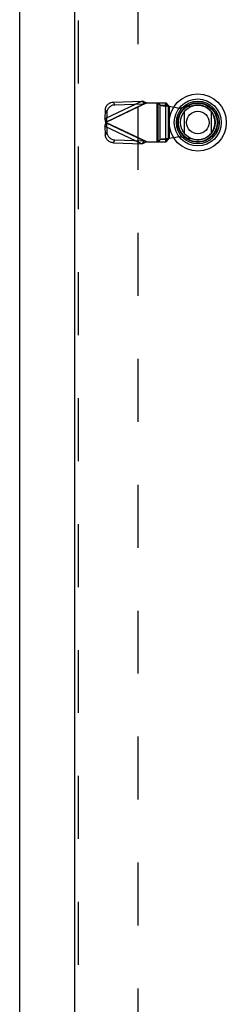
# Model space of a CAD drawing. Header units: inches. Extents: x 0 to 221, y 0 to 143.
# Tile 94 of 256: x 66.67 to 70.66, y 52.44 to 71.43. Entities that reach past the tile are written whole.
import ezdxf

# ---------------------------------------------------------------- set-up
doc = ezdxf.new("R2010")
doc.units = ezdxf.units.IN
doc.header["$LTSCALE"] = 12.142857
doc.header["$MEASUREMENT"] = 0
doc.linetypes.add('HIDDEN', pattern=[0.2, 0.1, -0.1])
for name, color, linetype in [('DEFAULT_2', 8, 'HIDDEN'), ('LEFTHAND_DOOR_ASSEMBLY', 7, 'CONTINUOUS'), ('RIGHTHAND_DOOR_ASSEMBLY', 7, 'CONTINUOUS')]:
    doc.layers.add(name, color=color, linetype=linetype)

msp = doc.modelspace()

# ---------------------------------------------------------------- linework, layer by layer
at = {"layer": 'DEFAULT_2', "color": 8, "linetype": 'HIDDEN'}
msp.add_line((68.947, 103.744), (68.947, 35.147), dxfattribs=at)
at = {"layer": 'LEFTHAND_DOOR_ASSEMBLY', "color": 3, "linetype": 'Continuous'}
msp.add_line((66.665, 105.121), (66.665, 33.771), dxfattribs=at)
at = {"layer": 'RIGHTHAND_DOOR_ASSEMBLY', "color": 3, "linetype": 'Continuous'}
msp.add_line((67.729, 33.771), (67.729, 105.121), dxfattribs=at)
at = {"layer": 'RIGHTHAND_DOOR_ASSEMBLY', "color": 8, "linetype": 'HIDDEN'}
for p, q in [((67.804, 33.771), (67.804, 105.121)), ((69.033, 69.86), (68.312, 69.517)), ((69.118, 69.822), (68.33, 69.448)), ((68.339, 69.46), (69.06, 69.803)), ((68.478, 69.841), (69.033, 69.86)), ((68.505, 69.785), (68.478, 69.841)), ((68.505, 69.785), (69.06, 69.803)), ((69.033, 69.86), (69.06, 69.803)), ((69.098, 69.815), (69.079, 69.809)), ((69.118, 69.822), (69.098, 69.815)), ((69.118, 69.822), (69.492, 69.822)), ((69.315, 69.822), (69.315, 69.074)), ((69.334, 69.822), (69.334, 69.074)), ((69.337, 69.822), (69.377, 69.78)), ((69.377, 69.78), (69.531, 69.78)), ((69.377, 69.115), (69.377, 69.78)), ((69.489, 69.074), (69.489, 69.822)), ((69.531, 69.78), (69.492, 69.822)), ((69.531, 69.78), (69.531, 69.115)), ((69.551, 69.761), (69.748, 69.723)), ((69.551, 69.761), (69.551, 69.134)), ((69.748, 69.723), (70.042, 69.777)), ((68.318, 69.69), (68.312, 69.517)), ((68.339, 69.46), (68.312, 69.517)), ((68.318, 69.69), (68.345, 69.633)), ((68.345, 69.633), (68.339, 69.46)), ((68.312, 69.378), (68.339, 69.435)), ((68.312, 69.378), (69.033, 69.036)), ((68.312, 69.378), (68.318, 69.206)), ((69.118, 69.074), (68.33, 69.448)), ((69.06, 69.092), (68.339, 69.435)), ((68.339, 69.435), (68.345, 69.262)), ((68.345, 69.262), (68.318, 69.206)), ((69.551, 69.134), (69.516, 69.131)), ((69.748, 69.172), (69.551, 69.134)), ((70.042, 69.118), (69.748, 69.172)), ((68.478, 69.054), (68.505, 69.11)), ((68.478, 69.054), (69.033, 69.036)), ((68.505, 69.11), (69.06, 69.092)), ((69.06, 69.092), (69.033, 69.036)), ((69.118, 69.074), (69.492, 69.074)), ((69.377, 69.115), (69.337, 69.074)), ((69.531, 69.115), (69.377, 69.115)), ((69.492, 69.074), (69.531, 69.115))]:
    msp.add_line(p, q, dxfattribs=at)
at = {"layer": 'RIGHTHAND_DOOR_ASSEMBLY', "color": 7, "linetype": 'Continuous'}
for p, q in [((69.848, 69.23), (69.848, 69.661)), ((70.36, 69.661), (70.36, 69.23))]:
    msp.add_line(p, q, dxfattribs=at)
at = {"layer": 'RIGHTHAND_DOOR_ASSEMBLY', "color": 8, "linetype": 'HIDDEN'}
for points in [[(68.318, 69.69), (68.32, 69.704), (68.322, 69.718), (68.326, 69.732), (68.332, 69.746), (68.339, 69.759), (68.347, 69.772), (68.357, 69.784), (68.367, 69.795), (68.379, 69.805), (68.391, 69.814), (68.405, 69.822), (68.419, 69.828), (68.433, 69.834), (68.448, 69.838), (68.463, 69.84), (68.478, 69.841)], [(68.505, 69.785), (68.49, 69.783), (68.475, 69.781), (68.46, 69.777), (68.446, 69.772), (68.432, 69.765), (68.418, 69.757), (68.406, 69.748), (68.394, 69.738), (68.384, 69.727), (68.374, 69.715), (68.366, 69.703), (68.359, 69.689), (68.353, 69.676), (68.349, 69.662), (68.346, 69.647), (68.345, 69.633)], [(69.033, 69.86), (69.047, 69.854), (69.061, 69.848), (69.075, 69.841), (69.089, 69.835), (69.103, 69.828), (69.118, 69.822)], [(69.079, 69.809), (69.07, 69.806), (69.06, 69.803)], [(69.377, 69.78), (69.381, 69.778), (69.386, 69.777), (69.394, 69.776), (69.402, 69.774), (69.413, 69.773), (69.424, 69.772), (69.437, 69.77), (69.451, 69.769), (69.466, 69.768), (69.482, 69.766), (69.499, 69.765), (69.516, 69.764), (69.551, 69.761)], [(69.531, 69.78), (69.532, 69.777), (69.534, 69.775), (69.536, 69.773), (69.538, 69.77), (69.541, 69.768), (69.544, 69.766), (69.547, 69.763), (69.551, 69.761)], [(68.33, 69.448), (68.324, 69.471), (68.321, 69.483), (68.318, 69.495), (68.315, 69.506), (68.312, 69.517)], [(68.312, 69.378), (68.315, 69.389), (68.318, 69.4), (68.321, 69.412)], [(68.321, 69.412), (68.327, 69.436), (68.33, 69.448)], [(68.339, 69.46), (68.338, 69.458), (68.336, 69.456), (68.335, 69.454), (68.333, 69.452), (68.33, 69.448)], [(68.33, 69.448), (68.332, 69.445), (68.335, 69.441)], [(68.335, 69.441), (68.336, 69.439), (68.338, 69.437), (68.339, 69.435)], [(68.478, 69.054), (68.463, 69.055), (68.448, 69.058), (68.433, 69.062), (68.419, 69.067), (68.405, 69.073), (68.391, 69.081), (68.379, 69.09), (68.367, 69.1), (68.357, 69.111), (68.347, 69.123), (68.339, 69.136), (68.332, 69.149), (68.326, 69.163), (68.322, 69.177), (68.32, 69.191), (68.318, 69.206)], [(68.345, 69.262), (68.346, 69.248), (68.349, 69.234), (68.353, 69.219), (68.359, 69.206), (68.366, 69.192), (68.374, 69.18), (68.384, 69.168), (68.394, 69.157), (68.406, 69.147), (68.418, 69.138), (68.432, 69.13), (68.446, 69.124), (68.46, 69.118), (68.475, 69.114), (68.49, 69.112), (68.505, 69.11)], [(69.516, 69.131), (69.499, 69.13), (69.482, 69.129), (69.466, 69.127), (69.451, 69.126), (69.437, 69.125), (69.424, 69.123), (69.413, 69.122), (69.402, 69.121), (69.394, 69.119), (69.386, 69.118), (69.381, 69.117), (69.377, 69.115)], [(69.531, 69.115), (69.532, 69.118), (69.534, 69.12), (69.536, 69.122), (69.538, 69.125), (69.541, 69.127), (69.544, 69.129), (69.547, 69.132), (69.551, 69.134)], [(69.118, 69.074), (69.103, 69.067), (69.089, 69.06), (69.075, 69.054), (69.061, 69.048), (69.047, 69.041), (69.033, 69.036)], [(69.06, 69.092), (69.07, 69.089), (69.079, 69.086), (69.089, 69.083), (69.118, 69.074)]]:
    msp.add_lwpolyline(points, dxfattribs=at)
at = {"layer": 'RIGHTHAND_DOOR_ASSEMBLY', "color": 7, "linetype": 'Continuous'}
for radius in [0.551, 0.453, 0.413, 0.384, 0.374, 0.335, 0.217]:
    msp.add_circle((70.104, 69.446), radius, dxfattribs=at)
at = {"layer": 'RIGHTHAND_DOOR_ASSEMBLY', "color": 8, "linetype": 'HIDDEN'}
msp.add_arc((70.102, 69.448), 0.335, 259.673, 100.327, dxfattribs=at)

doc.saveas('drawing.dxf')
